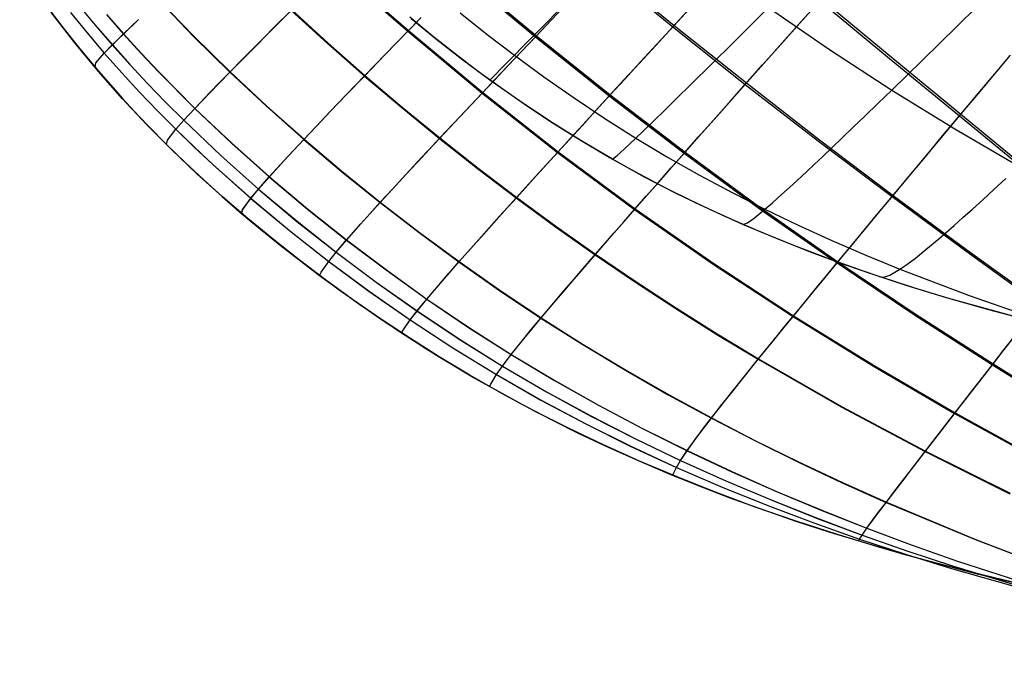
# Model space of a CAD drawing. Header units: millimetres. Extents: x -58 to 58, y -58 to 58.
# Tile 65 of 74: x 25.31 to 36.75, y 30.42 to 37.99. Entities that reach past the tile are written whole.
import ezdxf

# ---------------------------------------------------------------- set-up
doc = ezdxf.new("R2010")
doc.units = ezdxf.units.MM
doc.header["$MEASUREMENT"] = 0
doc.layers.add('Predefinito', color=5, linetype='Continuous')

msp = doc.modelspace()

# ---------------------------------------------------------------- linework, layer by layer
at = {"layer": 'Predefinito', "color": 9, "extrusion": (3.70312e-06, -3.34046e-06, 1)}
msp.add_lwpolyline([(25.314, 38.583), (25.535, 38.269), (25.761, 37.965), (25.992, 37.672), (26.227, 37.389), (26.506, 37.072), (26.79, 36.768), (27.078, 36.477), (27.37, 36.2), (27.664, 35.934), (27.96, 35.679), (28.258, 35.435), (28.557, 35.2), (29.024, 34.85), (29.514, 34.507), (30.028, 34.171), (30.568, 33.843)], dxfattribs=at)
at = {"layer": 'Predefinito', "color": 9}
for points in [[(36.955, 31.427), (36.396, 31.562), (35.855, 31.703), (35.331, 31.85), (34.824, 32.004), (34.332, 32.163), (33.856, 32.328), (33.394, 32.499), (32.947, 32.677), (32.513, 32.86), (32.094, 33.049), (31.687, 33.243), (31.293, 33.443), (30.911, 33.648), (30.542, 33.859), (30.184, 34.073), (29.838, 34.292), (29.502, 34.515), (29.178, 34.74), (28.863, 34.968), (28.558, 35.199), (28.259, 35.434), (27.962, 35.678), (27.666, 35.933), (27.371, 36.199), (27.08, 36.476), (26.791, 36.767), (26.507, 37.07), (26.228, 37.388), (25.954, 37.719), (25.686, 38.064)], [(37.084, 34.483), (36.57, 34.618), (36.078, 34.758), (35.607, 34.902), (35.155, 35.052), (34.721, 35.205), (34.305, 35.364), (33.906, 35.527), (33.522, 35.694), (33.154, 35.865), (32.8, 36.041), (32.459, 36.221), (32.131, 36.405), (31.814, 36.593), (31.507, 36.784), (31.211, 36.98), (30.923, 37.18), (30.643, 37.383), (30.37, 37.59), (30.104, 37.8), (29.844, 38.016)], [(37.084, 34.483), (36.57, 34.618), (36.078, 34.758), (35.607, 34.902), (35.155, 35.052), (34.721, 35.205), (34.305, 35.364), (33.906, 35.527), (33.522, 35.694), (33.154, 35.865), (32.8, 36.041), (32.459, 36.221), (32.131, 36.405), (31.814, 36.593), (31.507, 36.784), (31.211, 36.98), (30.923, 37.18), (30.643, 37.383), (30.37, 37.59), (30.104, 37.8), (29.844, 38.016)], [(36.922, 34.524), (36.105, 34.75), (35.699, 34.873), (35.296, 35.004), (34.895, 35.142), (34.497, 35.289), (34.103, 35.445), (33.713, 35.609), (33.327, 35.783), (32.945, 35.967), (32.569, 36.161), (32.196, 36.367), (31.829, 36.584), (31.468, 36.811), (31.116, 37.046), (30.773, 37.287), (30.46, 37.519), (30.156, 37.756), (29.861, 37.999)], [(39.385, 30.943), (38.13, 31.174), (36.955, 31.427), (36.396, 31.562), (35.855, 31.703), (35.331, 31.85), (34.824, 32.004), (34.332, 32.163), (33.856, 32.328), (33.394, 32.499), (32.947, 32.677), (32.513, 32.86), (32.094, 33.049), (31.687, 33.243), (31.293, 33.443), (30.927, 33.64), (30.572, 33.841)]]:
    msp.add_lwpolyline(points, dxfattribs=at)
at = {"layer": 'Predefinito', "color": 9, "extrusion": (1, 0, 0)}
for points in [[(37.59, 60), (37.59, 320)], [(37.388, 60), (37.388, 320)], [(36.199, 60), (36.199, 320)], [(35.199, 60), (35.199, 320)], [(33.443, 60), (33.443, 320)], [(32.004, 60), (32.004, 319.998)]]:
    msp.add_lwpolyline(points, dxfattribs=at)
at = {"layer": 'Predefinito', "color": 9}
for points in [[(25.313, 38.586, 60), (25.439, 38.403, 60), (25.617, 38.157, 60), (25.801, 37.913, 60), (25.992, 37.672, 59.999), (26.189, 37.434, 59.999), (26.391, 37.2, 59.999), (26.597, 36.973, 59.999), (26.807, 36.752, 59.999), (27.019, 36.537, 59.999), (27.233, 36.329, 59.999), (27.45, 36.127, 59.999), (27.668, 35.93, 59.999), (27.889, 35.739, 59.999), (28.337, 35.37, 60), (28.794, 35.019, 60), (29.262, 34.681, 60), (29.746, 34.353, 60), (30.154, 34.093, 60), (30.572, 33.841, 60)], [(32.061, 38.589, 33.252), (32.899, 37.905, 33.27), (33.74, 37.237, 33.309), (34.589, 36.579, 33.369), (35.445, 35.933, 33.45), (36.301, 35.302, 33.552), (37.158, 34.684, 33.675)], [(32.075, 38.605, 346.783), (32.913, 37.921, 346.765), (33.754, 37.253, 346.726), (34.603, 36.594, 346.666), (35.457, 35.948, 346.585), (36.313, 35.317, 346.484), (37.169, 34.698, 346.361)], [(30.449, 38.502, 35.284), (31.302, 37.789, 35.282), (32.16, 37.102, 35.301), (33.029, 36.436, 35.341), (33.913, 35.789, 35.401), (34.807, 35.164, 35.482), (35.706, 34.561, 35.582), (36.61, 33.979, 35.702), (37.519, 33.416, 35.843)], [(30.46, 38.513, 344.75), (31.313, 37.801, 344.752), (32.171, 37.114, 344.733), (33.04, 36.448, 344.693), (33.923, 35.801, 344.633), (34.816, 35.175, 344.552), (35.714, 34.572, 344.452), (36.618, 33.99, 344.331), (37.526, 33.426, 344.191)], [(33.713, 35.609, 60), (33.765, 35.63, 54.562), (33.841, 35.684, 51.846), (33.968, 35.787, 49.137), (34.055, 35.861, 47.786), (34.162, 35.956, 46.439), (34.292, 36.075, 45.097), (34.45, 36.222, 43.761), (34.541, 36.307, 43.097), (34.64, 36.4, 42.434), (34.749, 36.503, 41.774), (34.866, 36.615, 41.116), (34.994, 36.738, 40.46), (35.131, 36.871, 39.808), (35.28, 37.015, 39.159), (35.44, 37.17, 38.512), (35.613, 37.338, 37.87), (35.797, 37.517, 37.232), (35.994, 37.71, 36.602), (36.203, 37.915, 35.982), (36.426, 38.134, 35.372), (36.661, 38.366, 34.777), (36.784, 38.487, 34.484)], [(33.713, 35.609, 320), (33.765, 35.63, 325.438), (33.841, 35.684, 328.154), (33.968, 35.787, 330.863), (34.055, 35.861, 332.214), (34.162, 35.956, 333.561), (34.292, 36.075, 334.903), (34.45, 36.222, 336.239), (34.541, 36.307, 336.903), (34.64, 36.4, 337.566), (34.749, 36.503, 338.226), (34.866, 36.615, 338.884), (34.994, 36.738, 339.54), (35.131, 36.871, 340.192), (35.28, 37.015, 340.841), (35.44, 37.17, 341.488), (35.613, 37.338, 342.13), (35.797, 37.517, 342.768), (35.994, 37.71, 343.398), (36.203, 37.915, 344.018), (36.426, 38.134, 344.628), (36.661, 38.366, 345.223), (36.784, 38.487, 345.516)], [(26.927, 38.216, 43.692), (27.336, 37.79, 43.673), (27.754, 37.379, 43.659), (28.179, 36.982, 43.649), (28.612, 36.597, 43.643), (29.052, 36.225, 43.642), (29.499, 35.865, 43.645), (29.952, 35.515, 43.652), (30.414, 35.175, 43.662), (30.885, 34.844, 43.676), (31.366, 34.523, 43.694), (31.854, 34.214, 43.716), (32.347, 33.917, 43.742), (32.845, 33.633, 43.771), (33.346, 33.36, 43.804), (33.85, 33.1, 43.841), (34.356, 32.85, 43.88), (34.865, 32.611, 43.923), (35.376, 32.382, 43.969), (36.403, 31.953, 44.07), (37.435, 31.559, 44.183)], [(26.93, 38.219, 336.331), (27.339, 37.793, 336.35), (27.757, 37.382, 336.364), (28.182, 36.985, 336.374), (28.615, 36.6, 336.379), (29.055, 36.228, 336.381), (29.501, 35.868, 336.378), (29.955, 35.518, 336.371), (30.416, 35.178, 336.361), (30.888, 34.847, 336.347), (31.369, 34.526, 336.329), (31.857, 34.217, 336.307), (32.35, 33.92, 336.281), (32.847, 33.636, 336.251), (33.348, 33.363, 336.218), (33.852, 33.102, 336.182), (34.358, 32.853, 336.142), (34.867, 32.614, 336.099), (35.378, 32.385, 336.053), (36.405, 31.955, 335.952), (37.437, 31.561, 335.839)], [(29.396, 38.226, 37.369), (29.821, 37.856, 37.361), (30.684, 37.136, 37.361), (31.559, 36.446, 37.38), (32.454, 35.783, 37.419), (33.367, 35.147, 37.477), (34.294, 34.54, 37.555), (35.229, 33.964, 37.652), (36.171, 33.415, 37.767), (37.121, 32.891, 37.9)], [(29.404, 38.235, 342.662), (29.829, 37.864, 342.67), (30.692, 37.144, 342.671), (31.568, 36.455, 342.652), (32.461, 35.792, 342.613), (33.374, 35.156, 342.554), (34.301, 34.549, 342.476), (35.235, 33.972, 342.379), (36.177, 33.422, 342.264), (37.126, 32.898, 342.131)], [(30.769, 33.727, 320), (30.784, 33.755, 324.024), (30.851, 33.866, 328.086), (30.921, 33.966, 330.128), (31.022, 34.101, 332.178), (31.167, 34.282, 334.246), (31.26, 34.395, 335.286), (31.369, 34.526, 336.329), (31.495, 34.676, 337.374), (31.642, 34.848, 338.422), (31.81, 35.043, 339.471), (32.001, 35.264, 340.519), (32.218, 35.513, 341.567), (32.336, 35.649, 342.09), (32.461, 35.792, 342.613), (32.594, 35.943, 343.135), (32.735, 36.102, 343.656), (32.883, 36.271, 344.176), (33.04, 36.448, 344.693), (33.205, 36.634, 345.208), (33.379, 36.83, 345.719), (33.561, 37.036, 346.225), (33.754, 37.253, 346.726), (33.955, 37.48, 347.221), (34.167, 37.718, 347.71), (34.39, 37.967, 348.19), (34.623, 38.229, 348.662)], [(30.769, 33.727, 60), (30.784, 33.755, 55.982), (30.851, 33.866, 51.925), (30.92, 33.965, 49.886), (31.022, 34.099, 47.839), (31.166, 34.28, 45.774), (31.258, 34.393, 44.736), (31.366, 34.523, 43.694), (31.492, 34.672, 42.65), (31.638, 34.843, 41.604), (31.805, 35.038, 40.557), (31.995, 35.258, 39.509), (32.211, 35.506, 38.463), (32.329, 35.64, 37.94), (32.454, 35.783, 37.419), (32.586, 35.933, 36.897), (32.726, 36.092, 36.377), (32.873, 36.26, 35.858), (33.029, 36.436, 35.341), (33.193, 36.622, 34.826), (33.366, 36.817, 34.316), (33.548, 37.022, 33.81), (33.74, 37.237, 33.309), (33.94, 37.463, 32.814), (34.151, 37.7, 32.326), (34.373, 37.948, 31.846), (34.605, 38.208, 31.374)], [(34.605, 38.208, 31.374), (35.416, 37.538, 31.43), (36.227, 36.871, 31.507), (37.033, 36.208, 31.606)], [(34.623, 38.229, 348.662), (35.434, 37.558, 348.606), (36.244, 36.89, 348.528), (37.049, 36.227, 348.431)], [(25.996, 38.157, 49.895), (26.19, 37.925, 49.886), (26.388, 37.695, 49.878), (26.591, 37.469, 49.871), (26.798, 37.247, 49.865), (27.007, 37.031, 49.86), (27.218, 36.82, 49.856), (27.648, 36.411, 49.849), (28.087, 36.021, 49.846), (28.533, 35.646, 49.847), (28.988, 35.287, 49.849), (29.452, 34.94, 49.855), (29.928, 34.604, 49.863), (30.418, 34.279, 49.873), (30.92, 33.965, 49.886), (31.43, 33.667, 49.902), (31.945, 33.385, 49.92), (32.464, 33.119, 49.941), (32.987, 32.868, 49.964), (33.512, 32.632, 49.989), (34.039, 32.41, 50.016), (34.567, 32.2, 50.046), (35.097, 32.003, 50.077), (35.627, 31.817, 50.11), (36.158, 31.642, 50.145), (37.221, 31.321, 50.22)], [(25.997, 38.158, 330.119), (26.191, 37.926, 330.127), (26.389, 37.696, 330.135), (26.592, 37.469, 330.143), (26.798, 37.248, 330.149), (27.007, 37.032, 330.154), (27.219, 36.82, 330.158), (27.649, 36.412, 330.164), (28.087, 36.021, 330.167), (28.534, 35.647, 330.167), (28.989, 35.288, 330.165), (29.453, 34.941, 330.159), (29.929, 34.605, 330.151), (30.419, 34.279, 330.141), (30.921, 33.966, 330.128), (31.431, 33.667, 330.112), (31.946, 33.386, 330.094), (32.465, 33.12, 330.073), (32.987, 32.869, 330.05), (33.512, 32.633, 330.025), (34.039, 32.41, 329.998), (34.568, 32.201, 329.968), (35.097, 32.003, 329.937), (35.628, 31.817, 329.904), (36.159, 31.642, 329.869), (37.221, 31.321, 329.794)], [(27.019, 36.537, 320.001), (27.028, 36.589, 324.04), (27.126, 36.716, 328.113), (27.219, 36.82, 330.158), (27.347, 36.958, 332.21), (27.522, 37.141, 334.279), (27.631, 37.253, 335.32), (27.757, 37.382, 336.364), (27.902, 37.529, 337.411), (28.069, 37.697, 338.459), (28.258, 37.888, 339.508), (28.472, 38.102, 340.556)], [(27.019, 36.537, 59.999), (27.028, 36.588, 55.965), (27.126, 36.716, 51.898), (27.218, 36.82, 49.856), (27.346, 36.957, 47.807), (27.52, 37.139, 45.74), (27.628, 37.25, 44.701), (27.754, 37.379, 43.659), (27.899, 37.526, 42.614), (28.064, 37.693, 41.567), (28.253, 37.882, 40.519), (28.466, 38.096, 39.472)], [(28.466, 38.096, 39.472), (28.888, 37.711, 39.46), (29.316, 37.334, 39.453), (29.75, 36.967, 39.451), (30.188, 36.608, 39.453), (30.631, 36.259, 39.46), (31.079, 35.918, 39.472), (31.534, 35.584, 39.488), (31.995, 35.258, 39.509), (32.463, 34.941, 39.535), (32.935, 34.632, 39.565), (33.41, 34.333, 39.6), (33.889, 34.044, 39.639), (34.855, 33.491, 39.731), (35.829, 32.972, 39.838), (36.811, 32.483, 39.961)], [(28.472, 38.102, 340.556), (28.894, 37.717, 340.569), (29.322, 37.341, 340.576), (29.756, 36.973, 340.578), (30.194, 36.615, 340.575), (30.637, 36.265, 340.568), (31.085, 35.924, 340.557), (31.54, 35.59, 340.54), (32.001, 35.264, 340.519), (32.468, 34.947, 340.494), (32.94, 34.639, 340.463), (33.415, 34.34, 340.428), (33.894, 34.05, 340.389), (34.859, 33.497, 340.298), (35.833, 32.977, 340.19), (36.815, 32.488, 340.067)], [(28.794, 35.019, 320), (28.812, 35.055, 324.042), (28.903, 35.181, 328.117), (28.989, 35.288, 330.165), (29.11, 35.43, 332.219), (29.275, 35.618, 334.291), (29.38, 35.734, 335.333), (29.501, 35.868, 336.378), (29.642, 36.021, 337.426), (29.802, 36.195, 338.475), (29.986, 36.392, 339.525), (30.194, 36.615, 340.575), (30.429, 36.865, 341.624), (30.557, 37.001, 342.148), (30.692, 37.144, 342.671), (30.835, 37.296, 343.193), (30.986, 37.456, 343.714), (31.145, 37.624, 344.234), (31.313, 37.801, 344.752), (31.49, 37.987, 345.266), (31.675, 38.183, 345.777)], [(28.794, 35.019, 60), (28.812, 35.055, 55.964), (28.903, 35.18, 51.894), (28.988, 35.287, 49.849), (29.108, 35.429, 47.798), (29.274, 35.616, 45.729), (29.378, 35.732, 44.689), (29.499, 35.865, 43.645), (29.638, 36.017, 42.599), (29.798, 36.19, 41.551), (29.981, 36.387, 40.502), (30.188, 36.608, 39.453), (30.422, 36.857, 38.406), (30.549, 36.993, 37.883), (30.684, 37.136, 37.361), (30.826, 37.286, 36.839), (30.976, 37.445, 36.318), (31.135, 37.613, 35.799), (31.302, 37.789, 35.282), (31.478, 37.975, 34.768), (31.663, 38.17, 34.258)], [(29.746, 34.353, 320), (29.766, 34.383, 324.035), (29.849, 34.502, 328.106), (29.929, 34.605, 330.151), (30.042, 34.744, 332.204), (30.2, 34.93, 334.275), (30.3, 35.046, 335.316), (30.416, 35.178, 336.361), (30.551, 35.33, 337.408), (30.706, 35.504, 338.457), (30.883, 35.701, 339.507), (31.085, 35.924, 340.557), (31.312, 36.175, 341.605), (31.436, 36.311, 342.129), (31.568, 36.455, 342.652), (31.706, 36.607, 343.174), (31.853, 36.767, 343.695), (32.008, 36.936, 344.215), (32.171, 37.114, 344.733), (32.343, 37.301, 345.247), (32.524, 37.498, 345.758), (32.714, 37.704, 346.264), (32.913, 37.921, 346.765), (33.123, 38.149, 347.26)], [(29.746, 34.353, 60), (29.766, 34.383, 55.971), (29.849, 34.501, 51.905), (29.928, 34.604, 49.863), (30.041, 34.743, 47.813), (30.198, 34.928, 45.745), (30.298, 35.043, 44.705), (30.414, 35.175, 43.662), (30.548, 35.327, 42.616), (30.702, 35.499, 41.569), (30.879, 35.696, 40.52), (31.079, 35.918, 39.472), (31.305, 36.167, 38.425), (31.429, 36.303, 37.902), (31.559, 36.446, 37.38), (31.698, 36.597, 36.858), (31.844, 36.757, 36.337), (31.998, 36.925, 35.818), (32.16, 37.102, 35.301), (32.331, 37.288, 34.787), (32.511, 37.484, 34.277), (32.7, 37.69, 33.771), (32.899, 37.905, 33.27), (33.107, 38.132, 32.776)], [(30.773, 37.287, 60), (30.829, 37.344, 54.541), (30.916, 37.432, 51.815), (31.058, 37.575, 49.095), (31.153, 37.671, 47.74), (31.269, 37.788, 46.388), (31.409, 37.93, 45.041), (31.579, 38.101, 43.702)], [(30.773, 37.287, 320), (30.829, 37.344, 325.459), (30.916, 37.432, 328.185), (31.058, 37.575, 330.905), (31.153, 37.671, 332.26), (31.269, 37.788, 333.612), (31.409, 37.93, 334.959), (31.579, 38.101, 336.298)], [(32.196, 36.367, 60), (32.251, 36.41, 54.547), (32.334, 36.485, 51.824), (32.469, 36.613, 49.107), (32.561, 36.701, 47.753), (32.674, 36.81, 46.403), (32.811, 36.943, 45.058), (32.977, 37.106, 43.719), (33.072, 37.199, 43.053), (33.175, 37.301, 42.389), (33.288, 37.413, 41.727), (33.41, 37.534, 41.068), (33.543, 37.666, 40.412), (33.687, 37.808, 39.759), (33.842, 37.962, 39.108), (34.008, 38.128, 38.461)], [(32.196, 36.367, 320), (32.251, 36.41, 325.453), (32.334, 36.485, 328.176), (32.469, 36.613, 330.893), (32.561, 36.701, 332.247), (32.674, 36.81, 333.597), (32.811, 36.943, 334.942), (32.977, 37.106, 336.281), (33.072, 37.199, 336.947), (33.175, 37.301, 337.611), (33.288, 37.413, 338.273), (33.41, 37.534, 338.932), (33.543, 37.666, 339.588), (33.687, 37.808, 340.241), (33.842, 37.962, 340.892), (34.008, 38.128, 341.539)], [(34.008, 38.128, 38.461), (34.718, 37.64, 38.483), (35.44, 37.17, 38.512), (36.174, 36.719, 38.549), (36.918, 36.286, 38.593)], [(34.008, 38.128, 341.539), (34.718, 37.64, 341.517), (35.44, 37.17, 341.488), (36.174, 36.719, 341.451), (36.918, 36.286, 341.407)], [(25.903, 38.07, 51.931), (26.096, 37.834, 51.924), (26.294, 37.601, 51.917), (26.497, 37.372, 51.911), (26.704, 37.148, 51.906), (26.914, 36.929, 51.902), (27.126, 36.716, 51.898), (27.34, 36.508, 51.895), (27.557, 36.305, 51.893), (27.997, 35.913, 51.891), (28.446, 35.539, 51.891), (28.903, 35.18, 51.894), (29.369, 34.836, 51.899), (29.849, 34.501, 51.905), (30.343, 34.177, 51.914), (30.851, 33.866, 51.925), (31.367, 33.571, 51.939), (31.888, 33.294, 51.954), (32.412, 33.033, 51.971), (32.94, 32.789, 51.991), (33.47, 32.56, 52.012), (34.001, 32.345, 52.035), (34.534, 32.144, 52.06), (35.068, 31.955, 52.086), (35.601, 31.779, 52.113), (36.135, 31.613, 52.142), (37.202, 31.312, 52.204)], [(25.904, 38.071, 328.08), (26.096, 37.835, 328.087), (26.295, 37.601, 328.094), (26.498, 37.372, 328.1), (26.704, 37.148, 328.105), (26.914, 36.929, 328.109), (27.126, 36.716, 328.113), (27.341, 36.508, 328.116), (27.557, 36.305, 328.118), (27.997, 35.914, 328.12), (28.446, 35.539, 328.12), (28.903, 35.181, 328.117), (29.37, 34.836, 328.113), (29.849, 34.502, 328.106), (30.344, 34.178, 328.097), (30.851, 33.866, 328.086), (31.368, 33.571, 328.073), (31.888, 33.294, 328.057), (32.412, 33.034, 328.04), (32.94, 32.789, 328.02), (33.47, 32.56, 327.999), (34.001, 32.345, 327.976), (34.534, 32.144, 327.951), (35.068, 31.956, 327.925), (35.601, 31.779, 327.898), (36.135, 31.613, 327.869), (37.202, 31.312, 327.806)], [(26.189, 37.434, 320.001), (26.195, 37.486, 324.03), (26.295, 37.601, 328.094), (26.389, 37.696, 330.135), (26.519, 37.822, 332.184), (26.694, 37.992, 334.25)], [(26.189, 37.434, 59.999), (26.195, 37.486, 55.975), (26.294, 37.601, 51.917), (26.388, 37.695, 49.878), (26.518, 37.821, 47.833), (26.692, 37.99, 45.77)], [(26.319, 38.047, 47.842), (26.518, 37.821, 47.833), (26.721, 37.598, 47.825), (26.927, 37.38, 47.818), (27.346, 36.957, 47.807), (27.775, 36.552, 47.799), (28.211, 36.163, 47.796), (28.656, 35.789, 47.795), (29.108, 35.429, 47.798), (29.569, 35.081, 47.804), (30.041, 34.743, 47.813), (30.526, 34.415, 47.824), (31.022, 34.099, 47.839), (31.525, 33.798, 47.856), (32.034, 33.511, 47.877), (32.546, 33.239, 47.901), (33.063, 32.982, 47.927), (33.582, 32.738, 47.956), (34.103, 32.507, 47.987), (34.627, 32.289, 48.021), (35.152, 32.082, 48.057), (35.678, 31.886, 48.095), (36.205, 31.7, 48.135), (37.26, 31.358, 48.222)], [(26.32, 38.048, 332.175), (26.519, 37.822, 332.184), (26.722, 37.6, 332.192), (26.928, 37.381, 332.199), (27.347, 36.958, 332.21), (27.776, 36.553, 332.217), (28.212, 36.164, 332.221), (28.657, 35.79, 332.222), (29.11, 35.43, 332.219), (29.571, 35.082, 332.213), (30.042, 34.744, 332.204), (30.527, 34.417, 332.193), (31.022, 34.101, 332.178), (31.526, 33.799, 332.16), (32.034, 33.512, 332.14), (32.547, 33.241, 332.116), (33.063, 32.983, 332.09), (33.583, 32.739, 332.061), (34.104, 32.508, 332.03), (34.627, 32.29, 331.996), (35.152, 32.083, 331.96), (35.678, 31.887, 331.922), (36.205, 31.701, 331.881), (37.261, 31.358, 331.794)], [(27.889, 35.739, 320.001), (27.903, 35.783, 324.044), (27.997, 35.914, 328.12), (28.087, 36.021, 330.167), (28.212, 36.164, 332.221), (28.383, 36.352, 334.293), (28.491, 36.468, 335.334), (28.615, 36.6, 336.379), (28.759, 36.752, 337.427), (28.923, 36.925, 338.476), (29.11, 37.12, 339.526), (29.322, 37.341, 340.576), (29.562, 37.588, 341.624), (29.692, 37.722, 342.148), (29.829, 37.864, 342.67), (29.975, 38.014, 343.192)], [(27.889, 35.739, 59.999), (27.902, 35.783, 55.962), (27.997, 35.913, 51.891), (28.087, 36.021, 49.846), (28.211, 36.163, 47.796), (28.382, 36.35, 45.727), (28.488, 36.465, 44.687), (28.612, 36.597, 43.643), (28.755, 36.748, 42.597), (28.919, 36.92, 41.55), (29.105, 37.115, 40.501), (29.316, 37.334, 39.453), (29.554, 37.581, 38.406), (29.684, 37.714, 37.883), (29.821, 37.856, 37.361), (29.966, 38.005, 36.84)], [(30.43, 38.067, 49.096), (30.74, 37.818, 49.095), (31.058, 37.575, 49.095), (31.401, 37.324, 49.097), (31.751, 37.079, 49.099), (32.107, 36.842, 49.103), (32.469, 36.613, 49.107), (32.837, 36.393, 49.113), (33.209, 36.183, 49.12), (33.587, 35.98, 49.128), (33.968, 35.787, 49.137), (34.354, 35.601, 49.147), (34.744, 35.423, 49.158), (35.138, 35.253, 49.17), (35.535, 35.089, 49.184), (36.339, 34.783, 49.213), (37.153, 34.502, 49.248)], [(30.43, 38.067, 330.904), (30.74, 37.818, 330.905), (31.058, 37.575, 330.905), (31.401, 37.324, 330.903), (31.751, 37.079, 330.901), (32.107, 36.842, 330.897), (32.469, 36.613, 330.893), (32.837, 36.393, 330.887), (33.209, 36.183, 330.88), (33.587, 35.98, 330.872), (33.968, 35.787, 330.863), (34.354, 35.601, 330.853), (34.744, 35.423, 330.842), (35.138, 35.253, 330.83), (35.535, 35.089, 330.816), (36.339, 34.783, 330.787), (37.153, 34.502, 330.752)], [(32.9, 32.696, 319.999), (32.904, 32.709, 323.988), (32.94, 32.789, 328.02), (32.987, 32.869, 330.05), (33.063, 32.983, 332.09), (33.179, 33.143, 334.146), (33.256, 33.244, 335.181), (33.348, 33.363, 336.218), (33.456, 33.501, 337.259), (33.581, 33.66, 338.301), (33.727, 33.842, 339.345), (33.894, 34.05, 340.389), (34.085, 34.285, 341.433), (34.189, 34.413, 341.955), (34.301, 34.549, 342.476), (34.419, 34.693, 342.997), (34.544, 34.845, 343.517), (34.676, 35.006, 344.035), (34.816, 35.175, 344.552), (34.964, 35.354, 345.066), (35.12, 35.542, 345.577), (35.284, 35.74, 346.084), (35.457, 35.948, 346.585), (35.639, 36.167, 347.082), (35.831, 36.397, 347.571), (36.032, 36.638, 348.054), (36.244, 36.89, 348.528), (36.466, 37.155, 348.994), (36.699, 37.433, 349.449), (36.82, 37.576, 349.673)], [(32.9, 32.696, 60), (32.904, 32.709, 56.017), (32.94, 32.789, 51.991), (32.987, 32.868, 49.964), (33.063, 32.982, 47.927), (33.178, 33.141, 45.873), (33.255, 33.242, 44.84), (33.346, 33.36, 43.804), (33.453, 33.498, 42.766), (33.578, 33.656, 41.725), (33.723, 33.837, 40.682), (33.889, 34.044, 39.639), (34.079, 34.277, 38.597), (34.183, 34.405, 38.076), (34.294, 34.54, 37.555), (34.411, 34.684, 37.035), (34.536, 34.835, 36.516), (34.667, 34.995, 35.998), (34.807, 35.164, 35.482), (34.954, 35.342, 34.968), (35.109, 35.529, 34.458), (35.273, 35.726, 33.951), (35.445, 35.933, 33.45), (35.626, 36.151, 32.954), (35.816, 36.379, 32.464), (36.017, 36.619, 31.982), (36.227, 36.871, 31.507), (36.448, 37.134, 31.042), (36.68, 37.41, 30.586), (36.8, 37.553, 30.362)], [(35.296, 35.004, 60), (35.347, 34.996, 54.586), (35.418, 35.021, 51.881), (35.535, 35.089, 49.184), (35.616, 35.145, 47.838), (35.716, 35.22, 46.496), (35.838, 35.318, 45.159), (35.986, 35.443, 43.829), (36.165, 35.598, 42.505), (36.266, 35.689, 41.847), (36.377, 35.788, 41.191), (36.497, 35.897, 40.537), (36.627, 36.016, 39.886), (36.767, 36.145, 39.238)], [(35.296, 35.004, 320), (35.347, 34.996, 325.414), (35.418, 35.021, 328.119), (35.535, 35.089, 330.816), (35.616, 35.145, 332.162), (35.716, 35.22, 333.504), (35.838, 35.318, 334.841), (35.986, 35.443, 336.171), (36.165, 35.598, 337.495), (36.266, 35.689, 338.153), (36.377, 35.788, 338.809), (36.497, 35.897, 339.463), (36.627, 36.016, 340.114), (36.767, 36.145, 340.762)], [(35.054, 31.933, 319.998), (35.068, 31.956, 327.925), (35.097, 32.003, 329.937), (35.152, 32.083, 331.96), (35.242, 32.205, 333.999), (35.304, 32.287, 335.025), (35.378, 32.385, 336.053), (35.466, 32.501, 337.085), (35.571, 32.637, 338.118), (35.692, 32.795, 339.154), (35.833, 32.977, 340.19), (35.994, 33.186, 341.228), (36.177, 33.422, 342.264), (36.278, 33.552, 342.782), (36.384, 33.69, 343.3), (36.498, 33.835, 343.816), (36.618, 33.99, 344.331), (36.744, 34.153, 344.844), (36.878, 34.325, 345.353)], [(35.054, 31.933, 60), (35.068, 31.955, 52.086), (35.097, 32.003, 50.077), (35.152, 32.082, 48.057), (35.241, 32.204, 46.02), (35.302, 32.285, 44.996), (35.376, 32.382, 43.969), (35.464, 32.498, 42.939), (35.568, 32.633, 41.907), (35.689, 32.791, 40.873), (35.829, 32.972, 39.838), (35.989, 33.179, 38.802), (36.171, 33.415, 37.767), (36.271, 33.544, 37.249), (36.378, 33.681, 36.732), (36.49, 33.826, 36.217), (36.61, 33.979, 35.702), (36.736, 34.141, 35.19), (36.869, 34.313, 34.681)], [(30.569, 33.842, 320), (30.876, 33.668, 320), (31.186, 33.499, 320), (31.499, 33.337, 320), (31.815, 33.18, 319.999), (32.147, 33.024, 319.999), (32.487, 32.871, 319.999), (32.835, 32.723, 319.999), (33.193, 32.577, 319.999), (33.561, 32.436, 319.998), (34.325, 32.165, 319.998), (34.722, 32.036, 319.998), (35.565, 31.783, 319.997), (36.416, 31.557, 319.997), (37.333, 31.341, 319.996), (38.3, 31.14, 319.995), (39.85, 30.867, 319.994), (41.562, 30.624, 319.993), (43.363, 30.42, 319.992)]]:
    msp.add_polyline3d(points, dxfattribs=at)

doc.saveas('drawing.dxf')
